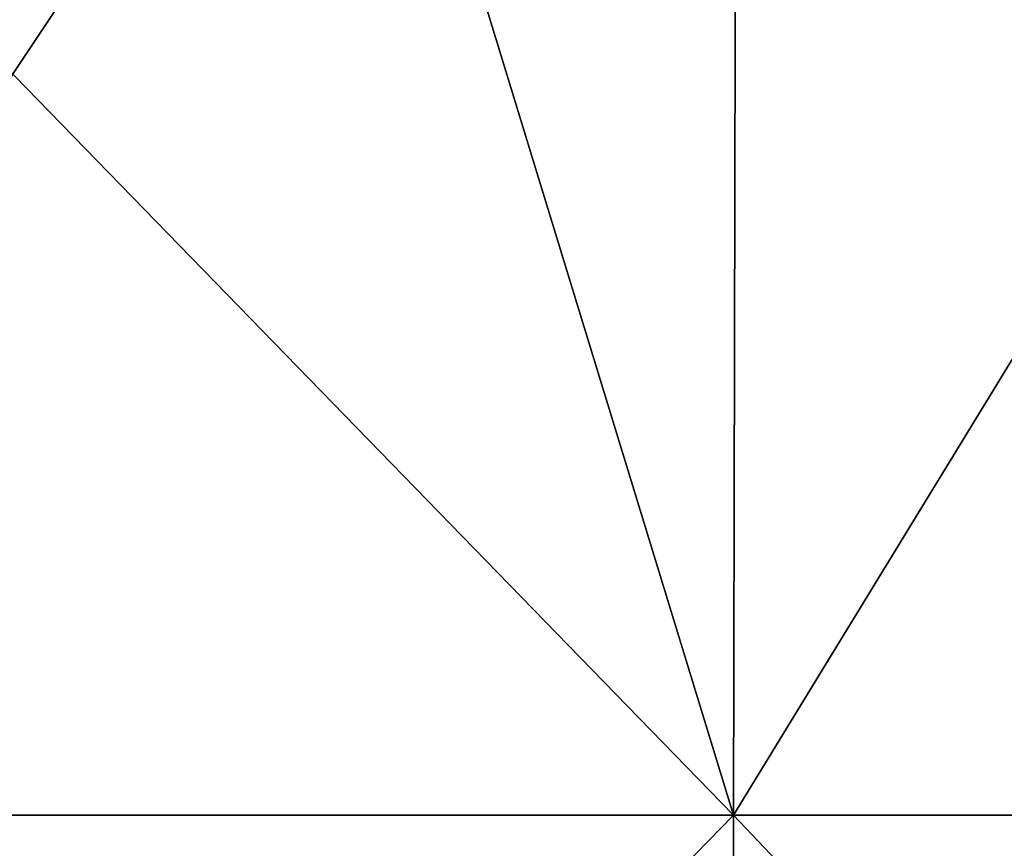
# Model space of a CAD drawing. Header units: millimetres. Extents: x -125 to 125, y -51 to 12.
# Tile 53 of 79: x 22.59 to 32.04, y -3.41 to 4.55. Entities that reach past the tile are written whole.
import ezdxf

# ---------------------------------------------------------------- set-up
doc = ezdxf.new("R2010")
doc.units = ezdxf.units.MM
doc.header["$LTSCALE"] = 65.185185
doc.layers.add('117', color=7, linetype='CONTINUOUS')
doc.layers.add('118', color=7, linetype='CONTINUOUS')

msp = doc.modelspace()

# ---------------------------------------------------------------- linework, layer by layer
at = {"layer": '117', "color": 1, "linetype": 'CONTINUOUS'}
for points in [[(29.445, -3.0907, 121.3739), (17.7892, 8.8946, 123.7268), (17.7743, -3.0907, 123.6232), (29.445, -3.0907, 121.3739)], [(29.4697, 8.8946, 121.4756), (17.7892, 8.8946, 123.7268), (29.445, -3.0907, 121.3739), (29.4697, 8.8946, 121.4756)], [(40.849, -3.0907, 118.0254), (29.4697, 8.8946, 121.4756), (29.445, -3.0907, 121.3739), (40.849, -3.0907, 118.0254)], [(40.8832, 8.8946, 118.1242), (29.4697, 8.8946, 121.4756), (40.849, -3.0907, 118.0254), (40.8832, 8.8946, 118.1242)], [(29.4203, -15.076, 121.2723), (17.7743, -3.0907, 123.6232), (17.7595, -15.076, 123.5197), (29.4203, -15.076, 121.2723)], [(29.445, -3.0907, 121.3739), (17.7743, -3.0907, 123.6232), (29.4203, -15.076, 121.2723), (29.445, -3.0907, 121.3739)], [(40.8148, -15.076, 117.9265), (29.445, -3.0907, 121.3739), (29.4203, -15.076, 121.2723), (40.8148, -15.076, 117.9265)], [(40.849, -3.0907, 118.0254), (29.445, -3.0907, 121.3739), (40.8148, -15.076, 117.9265), (40.849, -3.0907, 118.0254)]]:
    msp.add_3dface(points, dxfattribs=at)
at = {"layer": '118', "color": 1, "linetype": 'CONTINUOUS'}
for points in [[(25.7782, 8.8946, -122.3121), (17.7743, -3.0907, -123.6232), (14.5724, 8.8946, -124.1468), (25.7782, 8.8946, -122.3121)], [(29.445, -3.0907, -121.3739), (17.7743, -3.0907, -123.6232), (25.7782, 8.8946, -122.3121), (29.445, -3.0907, -121.3739)], [(36.7713, 8.8946, -119.4682), (29.445, -3.0907, -121.3739), (25.7782, 8.8946, -122.3121), (36.7713, 8.8946, -119.4682)], [(40.849, -3.0907, -118.0254), (29.445, -3.0907, -121.3739), (36.7713, 8.8946, -119.4682), (40.849, -3.0907, -118.0254)], [(29.445, -3.0907, -121.3739), (17.7595, -15.076, -123.5197), (17.7743, -3.0907, -123.6232), (29.445, -3.0907, -121.3739)], [(29.4203, -15.076, -121.2723), (17.7595, -15.076, -123.5197), (29.445, -3.0907, -121.3739), (29.4203, -15.076, -121.2723)], [(40.849, -3.0907, -118.0254), (29.4203, -15.076, -121.2723), (29.445, -3.0907, -121.3739), (40.849, -3.0907, -118.0254)], [(40.8148, -15.076, -117.9265), (29.4203, -15.076, -121.2723), (40.849, -3.0907, -118.0254), (40.8148, -15.076, -117.9265)]]:
    msp.add_3dface(points, dxfattribs=at)

doc.saveas('drawing.dxf')
